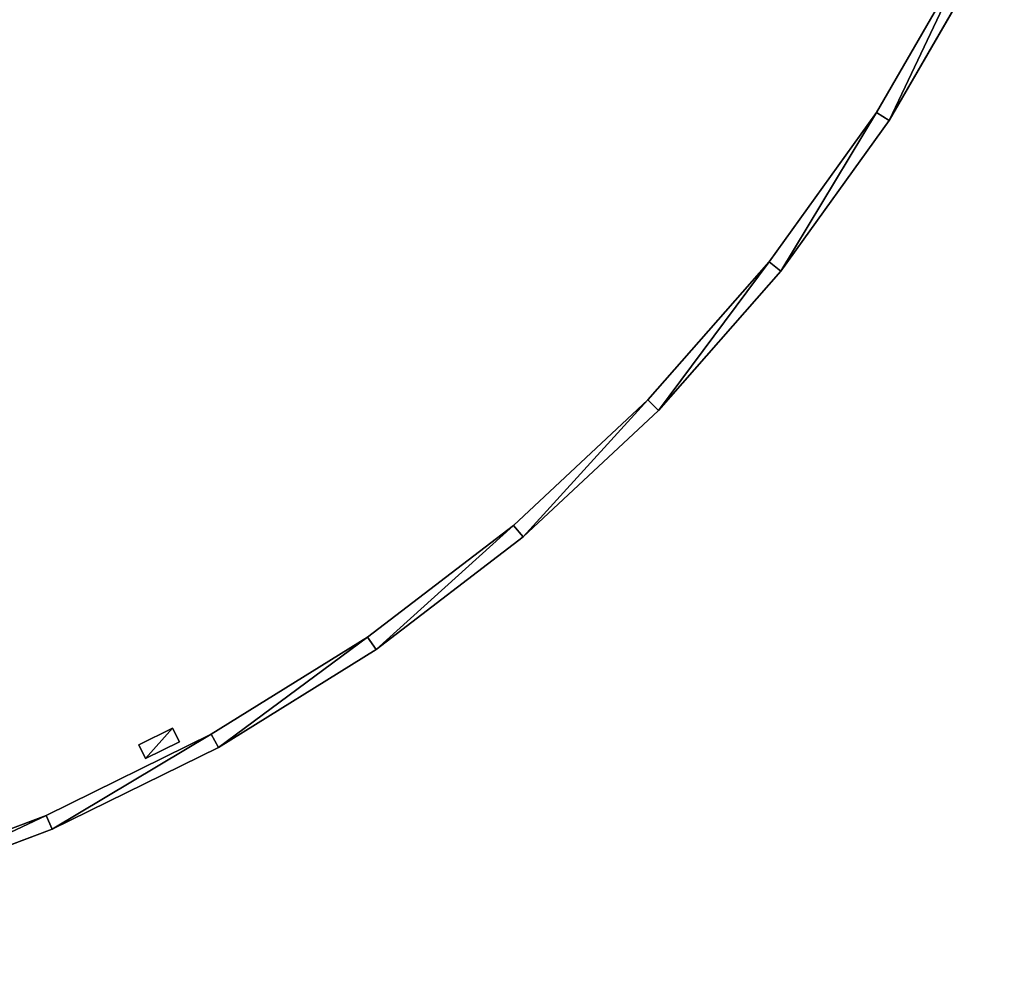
# Model space of a CAD drawing. Extents: x 8 to 690, y 8 to 312.
# Tile 73 of 256: x 218 to 296, y 8 to 86. Entities that reach past the tile are written whole.
import ezdxf

# ---------------------------------------------------------------- set-up
doc = ezdxf.new("R2010")
doc.units = 0
doc.layers.get('0').update_dxf_attribs({"color": 13, "linetype": 'CONTINUOUS'})

# ---------------------------------------------------------------- blocks, each defined once
blk = doc.blocks.new('SKP985B')
for p, q in [((292.905, 95.912, 263.707), (285.519, 83.137, 263.707)), ((285.519, 83.137, 259.917), (292.905, 95.912, 259.917)), ((292.905, 95.912, 460), (285.519, 83.137, 460)), ((285.519, 83.137, 456.211), (292.905, 95.912, 456.211)), ((286.539, 82.479, 263.707), (293.985, 95.356, 263.707)), ((293.985, 95.356, 456.211), (286.539, 82.479, 456.211)), ((286.539, 82.479, 259.917), (293.985, 95.356, 259.917)), ((293.985, 95.356, 263.707), (286.539, 82.479, 263.707)), ((286.539, 82.479, 456.211), (293.985, 95.356, 456.211)), ((293.985, 95.356, 460), (286.539, 82.479, 460)), ((285.519, 83.137, 263.707), (276.916, 71.149, 263.707)), ((276.916, 71.149, 259.917), (285.519, 83.137, 259.917)), ((285.519, 83.137, 460), (276.916, 71.149, 460)), ((276.916, 71.149, 456.211), (285.519, 83.137, 456.211)), ((285.519, 83.137, 263.707), (285.519, 83.137, 259.917)), ((285.519, 83.137, 460), (285.519, 83.137, 456.211)), ((277.867, 70.393, 263.707), (286.539, 82.479, 263.707)), ((286.539, 82.479, 456.211), (277.867, 70.393, 456.211)), ((277.867, 70.393, 259.917), (286.539, 82.479, 259.917)), ((286.539, 82.479, 263.707), (277.867, 70.393, 263.707)), ((277.867, 70.393, 456.211), (286.539, 82.479, 456.211)), ((286.539, 82.479, 460), (277.867, 70.393, 460)), ((286.539, 82.479, 456.211), (286.539, 82.479, 263.707)), ((286.539, 82.479, 259.917), (286.539, 82.479, 263.707)), ((286.539, 82.479, 456.211), (286.539, 82.479, 460)), ((276.916, 71.149, 263.707), (267.18, 60.061, 263.707)), ((267.18, 60.061, 259.917), (276.916, 71.149, 259.917)), ((276.916, 71.149, 460), (267.18, 60.061, 460)), ((267.18, 60.061, 456.211), (276.916, 71.149, 456.211)), ((276.916, 71.149, 263.707), (276.916, 71.149, 259.917)), ((276.916, 71.149, 460), (276.916, 71.149, 456.211)), ((268.052, 59.216, 263.707), (277.867, 70.393, 263.707)), ((277.867, 70.393, 456.211), (268.052, 59.216, 456.211)), ((268.052, 59.216, 259.917), (277.867, 70.393, 259.917)), ((277.867, 70.393, 263.707), (268.052, 59.216, 263.707)), ((268.052, 59.216, 456.211), (277.867, 70.393, 456.211)), ((277.867, 70.393, 460), (268.052, 59.216, 460)), ((277.867, 70.393, 456.211), (277.867, 70.393, 263.707)), ((277.867, 70.393, 259.917), (277.867, 70.393, 263.707)), ((277.867, 70.393, 456.211), (277.867, 70.393, 460)), ((267.18, 60.061, 263.707), (256.404, 49.98, 263.707)), ((256.404, 49.98, 259.917), (267.18, 60.061, 259.917)), ((267.18, 60.061, 460), (256.404, 49.98, 460)), ((256.404, 49.98, 456.211), (267.18, 60.061, 456.211)), ((267.18, 60.061, 263.707), (267.18, 60.061, 259.917)), ((267.18, 60.061, 460), (267.18, 60.061, 456.211)), ((257.188, 49.054, 263.707), (268.052, 59.216, 263.707)), ((268.052, 59.216, 456.211), (257.188, 49.054, 456.211)), ((257.188, 49.054, 259.917), (268.052, 59.216, 259.917)), ((268.052, 59.216, 263.707), (257.188, 49.054, 263.707)), ((257.188, 49.054, 456.211), (268.052, 59.216, 456.211)), ((268.052, 59.216, 460), (257.188, 49.054, 460)), ((268.052, 59.216, 456.211), (268.052, 59.216, 263.707)), ((268.052, 59.216, 259.917), (268.052, 59.216, 263.707)), ((268.052, 59.216, 456.211), (268.052, 59.216, 460)), ((256.404, 49.98, 263.707), (244.691, 41.005, 263.707)), ((244.691, 41.005, 259.917), (256.404, 49.98, 259.917)), ((256.404, 49.98, 460), (244.691, 41.005, 460)), ((244.691, 41.005, 456.211), (256.404, 49.98, 456.211)), ((256.404, 49.98, 263.707), (256.404, 49.98, 259.917)), ((256.404, 49.98, 460), (256.404, 49.98, 456.211)), ((245.381, 40.006, 263.707), (257.188, 49.054, 263.707)), ((257.188, 49.054, 456.211), (245.381, 40.006, 456.211)), ((245.381, 40.006, 259.917), (257.188, 49.054, 259.917)), ((257.188, 49.054, 263.707), (245.381, 40.006, 263.707)), ((245.381, 40.006, 456.211), (257.188, 49.054, 456.211)), ((257.188, 49.054, 460), (245.381, 40.006, 460)), ((257.188, 49.054, 456.211), (257.188, 49.054, 263.707)), ((257.188, 49.054, 259.917), (257.188, 49.054, 263.707)), ((257.188, 49.054, 456.211), (257.188, 49.054, 460)), ((244.691, 41.005, 263.707), (232.155, 33.221, 263.707)), ((232.155, 33.221, 259.917), (244.691, 41.005, 259.917)), ((244.691, 41.005, 460), (232.155, 33.221, 460)), ((232.155, 33.221, 456.211), (244.691, 41.005, 456.211)), ((244.691, 41.005, 263.707), (244.691, 41.005, 259.917)), ((244.691, 41.005, 460), (244.691, 41.005, 456.211)), ((232.744, 32.159, 263.707), (245.381, 40.006, 263.707)), ((245.381, 40.006, 456.211), (232.744, 32.159, 456.211)), ((232.744, 32.159, 259.917), (245.381, 40.006, 259.917)), ((245.381, 40.006, 263.707), (232.744, 32.159, 263.707)), ((232.744, 32.159, 456.211), (245.381, 40.006, 456.211)), ((245.381, 40.006, 460), (232.744, 32.159, 460)), ((245.381, 40.006, 456.211), (245.381, 40.006, 263.707)), ((245.381, 40.006, 259.917), (245.381, 40.006, 263.707)), ((245.381, 40.006, 456.211), (245.381, 40.006, 460)), ((232.155, 33.221, 263.707), (218.917, 26.703, 263.707)), ((218.917, 26.703, 259.917), (232.155, 33.221, 259.917)), ((232.155, 33.221, 460), (218.917, 26.703, 460)), ((218.917, 26.703, 456.211), (232.155, 33.221, 456.211)), ((226.348, 32.362, 259.917), (229.068, 33.702, 259.917)), ((226.348, 32.362, 460), (229.068, 33.702, 460)), ((229.068, 33.702, 259.917), (229.604, 32.614, 259.917)), ((229.068, 33.702, 460), (229.068, 33.702, 259.917)), ((229.068, 33.702, 460), (229.604, 32.614, 460)), ((232.155, 33.221, 263.707), (232.155, 33.221, 259.917)), ((232.155, 33.221, 460), (232.155, 33.221, 456.211)), ((229.604, 32.614, 259.917), (226.884, 31.275, 259.917)), ((229.604, 32.614, 460), (226.884, 31.275, 460)), ((229.604, 32.614, 259.917), (229.604, 32.614, 460)), ((219.399, 25.589, 263.707), (232.744, 32.159, 263.707)), ((232.744, 32.159, 456.211), (219.399, 25.589, 456.211)), ((219.399, 25.589, 259.917), (232.744, 32.159, 259.917)), ((232.744, 32.159, 263.707), (219.399, 25.589, 263.707)), ((219.399, 25.589, 456.211), (232.744, 32.159, 456.211)), ((232.744, 32.159, 460), (219.399, 25.589, 460)), ((226.884, 31.275, 259.917), (226.348, 32.362, 259.917)), ((226.884, 31.275, 460), (226.348, 32.362, 460)), ((226.348, 32.362, 460), (226.348, 32.362, 259.917)), ((232.744, 32.159, 456.211), (232.744, 32.159, 263.707)), ((232.744, 32.159, 259.917), (232.744, 32.159, 263.707)), ((232.744, 32.159, 456.211), (232.744, 32.159, 460)), ((226.884, 31.275, 460), (226.884, 31.275, 259.917)), ((218.917, 26.703, 263.707), (205.103, 21.514, 263.707)), ((205.103, 21.514, 259.917), (218.917, 26.703, 259.917)), ((218.917, 26.703, 460), (205.103, 21.514, 460)), ((205.103, 21.514, 456.211), (218.917, 26.703, 456.211)), ((218.917, 26.703, 263.707), (218.917, 26.703, 259.917)), ((218.917, 26.703, 460), (218.917, 26.703, 456.211)), ((205.474, 20.358, 263.707), (219.399, 25.589, 263.707)), ((219.399, 25.589, 456.211), (205.474, 20.358, 456.211)), ((205.474, 20.358, 259.917), (219.399, 25.589, 259.917)), ((219.399, 25.589, 263.707), (205.474, 20.358, 263.707)), ((205.474, 20.358, 456.211), (219.399, 25.589, 456.211)), ((219.399, 25.589, 460), (205.474, 20.358, 460)), ((219.399, 25.589, 456.211), (219.399, 25.589, 263.707)), ((219.399, 25.589, 259.917), (219.399, 25.589, 263.707)), ((219.399, 25.589, 456.211), (219.399, 25.589, 460))]:
    blk.add_line(p, q)
at = {"color": 7}
mesh = blk.add_polyface(dxfattribs=at)
corners = [(8.135, 177.183, 259.917), (8.602, 147.472, 259.917), (7.639, 162.316, 259.917), (8.853, 162.335, 259.917), (9.345, 177.083, 259.917), (10.086, 191.929, 259.917), (11.281, 191.711, 259.917), (13.473, 206.414, 259.917), (14.641, 206.08, 259.917), (18.264, 220.496, 259.917), (19.393, 220.05, 259.917), (24.412, 234.042, 259.917), (25.491, 233.486, 259.917), (31.857, 246.919, 259.917), (32.877, 246.261, 259.917), (40.53, 259.005, 259.917), (41.48, 258.25, 259.917), (50.345, 270.182, 259.917), (51.216, 269.337, 259.917), (61.208, 280.344, 259.917), (61.993, 279.418, 259.917), (73.015, 289.392, 259.917), (73.705, 288.393, 259.917), (85.652, 297.239, 259.917), (86.241, 296.177, 259.917), (98.997, 303.809, 259.917), (99.479, 302.695, 259.917), (112.922, 309.04, 259.917), (113.293, 307.884, 259.917), (127.293, 312.881, 259.917), (127.549, 311.694, 259.917), (141.971, 315.295, 259.917), (142.109, 314.089, 259.917), (156.815, 316.258, 259.917), (156.834, 315.044, 259.917), (171.682, 315.762, 259.917), (171.582, 314.552, 259.917), (186.21, 312.617, 259.917), (186.428, 313.811, 259.917), (200.579, 309.257, 259.917), (200.913, 310.424, 259.917), (214.549, 304.505, 259.917), (214.996, 305.633, 259.917), (227.985, 298.406, 259.917), (228.541, 299.486, 259.917), (240.76, 291.02, 259.917), (241.418, 292.04, 259.917), (252.749, 282.417, 259.917), (253.504, 283.368, 259.917), (263.837, 272.681, 259.917), (264.681, 273.553, 259.917), (273.917, 261.905, 259.917), (274.843, 262.689, 259.917), (282.892, 250.192, 259.917), (283.891, 250.882, 259.917), (290.676, 237.656, 259.917), (291.738, 238.245, 259.917), (297.194, 224.418, 259.917), (298.308, 224.9, 259.917), (302.383, 210.604, 259.917), (303.539, 210.975, 259.917), (306.193, 196.349, 259.917), (307.38, 196.604, 259.917), (308.588, 181.788, 259.917), (309.794, 181.926, 259.917), (309.543, 167.063, 259.917), (9.809, 147.61, 259.917), (11.016, 132.794, 259.917), (12.203, 133.05, 259.917), (14.857, 118.423, 259.917), (16.013, 118.794, 259.917), (20.088, 104.498, 259.917), (21.202, 104.98, 259.917), (26.658, 91.153, 259.917), (27.72, 91.742, 259.917), (34.505, 78.516, 259.917), (35.504, 79.206, 259.917), (43.553, 66.709, 259.917), (44.48, 67.494, 259.917), (53.715, 55.845, 259.917), (54.56, 56.717, 259.917), (64.892, 46.03, 259.917), (65.648, 46.981, 259.917), (76.978, 37.358, 259.917), (77.637, 38.378, 259.917), (89.855, 29.912, 259.917), (90.411, 30.992, 259.917), (103.401, 23.765, 259.917), (103.848, 24.894, 259.917), (117.483, 18.974, 259.917), (117.818, 20.141, 259.917), (131.968, 15.587, 259.917), (132.186, 16.782, 259.917), (146.714, 13.636, 259.917), (146.814, 14.846, 259.917), (161.581, 13.14, 259.917), (161.562, 14.354, 259.917), (176.287, 15.31, 259.917), (176.425, 14.103, 259.917), (190.848, 17.704, 259.917), (191.103, 16.517, 259.917), (205.103, 21.514, 259.917), (205.474, 20.358, 259.917), (218.917, 26.703, 259.917), (219.399, 25.589, 259.917), (232.155, 33.221, 259.917), (232.744, 32.159, 259.917), (244.691, 41.005, 259.917), (245.381, 40.006, 259.917), (256.404, 49.98, 259.917), (257.188, 49.054, 259.917), (267.18, 60.061, 259.917), (268.052, 59.216, 259.917), (276.916, 71.149, 259.917), (277.867, 70.393, 259.917), (285.519, 83.137, 259.917), (286.539, 82.479, 259.917), (292.905, 95.912, 259.917), (293.985, 95.356, 259.917), (299.004, 109.349, 259.917), (300.132, 108.902, 259.917), (303.756, 123.318, 259.917), (304.923, 122.984, 259.917), (307.116, 137.687, 259.917), (308.31, 137.469, 259.917), (309.051, 152.315, 259.917), (310.261, 152.215, 259.917), (310.757, 167.082, 259.917)]
mesh.append_faces([[corners[k] for k in face] for face in [(0, 1, 2), (126, 64, 127)]], dxfattribs={"vtx0": -1, "color": 7})
mesh.append_faces([[corners[k] for k in face] for face in [(3, 0, 4), (4, 5, 6), (6, 7, 8), (8, 9, 10), (10, 11, 12), (12, 13, 14), (14, 15, 16), (16, 17, 18), (18, 19, 20), (20, 21, 22), (22, 23, 24), (24, 25, 26), (26, 27, 28), (28, 29, 30), (30, 31, 32), (32, 33, 34), (34, 35, 36), (36, 35, 37), (37, 38, 39), (39, 40, 41), (41, 42, 43), (43, 44, 45), (45, 46, 47), (47, 48, 49), (49, 50, 51), (51, 52, 53), (53, 54, 55), (55, 56, 57), (57, 58, 59), (59, 60, 61), (61, 62, 63), (63, 64, 65), (1, 66, 67), (66, 1, 3), (67, 68, 69), (69, 70, 71), (71, 72, 73), (73, 74, 75), (75, 76, 77), (77, 78, 79), (79, 80, 81), (81, 82, 83), (83, 84, 85), (85, 86, 87), (87, 88, 89), (89, 90, 91), (91, 92, 93), (93, 94, 95), (95, 97, 98), (98, 99, 100), (100, 101, 102), (102, 103, 104), (104, 105, 106), (106, 107, 108), (108, 109, 110), (110, 111, 112), (112, 113, 114), (114, 115, 116), (116, 117, 118), (118, 119, 120), (120, 121, 122), (122, 123, 124), (124, 125, 126)]], dxfattribs={"vtx0": -1, "vtx1": -1, "color": 7})
mesh.append_faces([[corners[k] for k in face] for face in [(1, 0, 3), (126, 65, 64)]], dxfattribs={"vtx0": -1, "vtx1": -1, "vtx2": -1, "color": 7})
mesh.append_faces([[corners[k] for k in face] for face in [(4, 0, 5), (6, 5, 7), (8, 7, 9), (10, 9, 11), (12, 11, 13), (14, 13, 15), (16, 15, 17), (18, 17, 19), (20, 19, 21), (22, 21, 23), (24, 23, 25), (26, 25, 27), (28, 27, 29), (30, 29, 31), (32, 31, 33), (34, 33, 35), (37, 35, 38), (39, 38, 40), (41, 40, 42), (43, 42, 44), (45, 44, 46), (47, 46, 48), (49, 48, 50), (51, 50, 52), (53, 52, 54), (55, 54, 56), (57, 56, 58), (59, 58, 60), (61, 60, 62), (63, 62, 64), (67, 66, 68), (69, 68, 70), (71, 70, 72), (73, 72, 74), (75, 74, 76), (77, 76, 78), (79, 78, 80), (81, 80, 82), (83, 82, 84), (85, 84, 86), (87, 86, 88), (89, 88, 90), (91, 90, 92), (93, 92, 94), (95, 94, 96), (95, 96, 97), (98, 97, 99), (100, 99, 101), (102, 101, 103), (104, 103, 105), (106, 105, 107), (108, 107, 109), (110, 109, 111), (112, 111, 113), (114, 113, 115), (116, 115, 117), (118, 117, 119), (120, 119, 121), (122, 121, 123), (124, 123, 125), (126, 125, 65)]], dxfattribs={"vtx0": -1, "vtx2": -1, "color": 7})
mesh = blk.add_polyface(dxfattribs=at)
corners = [(8.602, 147.472, 263.707), (9.809, 147.61, 263.707), (8.853, 162.335, 263.707), (11.016, 132.794, 263.707), (12.203, 133.05, 263.707), (14.857, 118.423, 263.707), (16.013, 118.794, 263.707), (20.088, 104.498, 263.707), (21.202, 104.98, 263.707), (26.658, 91.153, 263.707), (27.72, 91.742, 263.707), (34.505, 78.516, 263.707), (35.504, 79.206, 263.707), (43.553, 66.709, 263.707), (44.48, 67.494, 263.707), (53.715, 55.845, 263.707), (54.56, 56.717, 263.707), (64.892, 46.03, 263.707), (65.648, 46.981, 263.707), (76.978, 37.358, 263.707), (77.637, 38.378, 263.707), (89.855, 29.912, 263.707), (90.411, 30.992, 263.707), (103.401, 23.765, 263.707), (103.848, 24.894, 263.707), (117.483, 18.974, 263.707), (117.818, 20.141, 263.707), (131.968, 15.587, 263.707), (132.186, 16.782, 263.707), (146.714, 13.636, 263.707), (146.814, 14.846, 263.707), (161.581, 13.14, 263.707), (161.562, 14.354, 263.707), (176.287, 15.31, 263.707), (165.212, 13.376, 263.707), (176.425, 14.103, 263.707), (190.848, 17.704, 263.707), (191.103, 16.517, 263.707), (205.103, 21.514, 263.707), (205.474, 20.358, 263.707), (218.917, 26.703, 263.707), (219.399, 25.589, 263.707), (232.155, 33.221, 263.707), (232.744, 32.159, 263.707), (244.691, 41.005, 263.707), (245.381, 40.006, 263.707), (256.404, 49.98, 263.707), (257.188, 49.054, 263.707), (267.18, 60.061, 263.707), (268.052, 59.216, 263.707), (276.916, 71.149, 263.707), (277.867, 70.393, 263.707), (285.519, 83.137, 263.707), (286.539, 82.479, 263.707), (292.905, 95.912, 263.707), (293.985, 95.356, 263.707), (299.004, 109.349, 263.707), (300.132, 108.902, 263.707), (303.756, 123.318, 263.707), (304.923, 122.984, 263.707), (307.116, 137.687, 263.707), (308.31, 137.469, 263.707), (309.051, 152.315, 263.707), (310.261, 152.215, 263.707), (309.543, 167.063, 263.707), (309.794, 181.926, 263.707), (310.757, 167.082, 263.707), (8.135, 177.183, 263.707), (7.639, 162.316, 263.707), (9.345, 177.083, 263.707), (10.086, 191.929, 263.707), (11.281, 191.711, 263.707), (13.473, 206.414, 263.707), (14.641, 206.08, 263.707), (18.264, 220.496, 263.707), (19.393, 220.05, 263.707), (24.412, 234.042, 263.707), (25.491, 233.486, 263.707), (31.857, 246.919, 263.707), (32.877, 246.261, 263.707), (40.53, 259.005, 263.707), (41.48, 258.25, 263.707), (50.345, 270.182, 263.707), (51.216, 269.337, 263.707), (61.208, 280.344, 263.707), (61.993, 279.418, 263.707), (73.015, 289.392, 263.707), (73.705, 288.393, 263.707), (85.652, 297.239, 263.707), (86.241, 296.177, 263.707), (98.997, 303.809, 263.707), (99.479, 302.695, 263.707), (112.922, 309.04, 263.707), (113.293, 307.884, 263.707), (127.293, 312.881, 263.707), (127.549, 311.694, 263.707), (141.971, 315.295, 263.707), (142.109, 314.089, 263.707), (156.815, 316.258, 263.707), (156.834, 315.044, 263.707), (171.682, 315.762, 263.707), (171.582, 314.552, 263.707), (186.21, 312.617, 263.707), (186.428, 313.811, 263.707), (200.579, 309.257, 263.707), (200.913, 310.424, 263.707), (214.549, 304.505, 263.707), (214.996, 305.633, 263.707), (227.985, 298.406, 263.707), (228.541, 299.486, 263.707), (240.76, 291.02, 263.707), (241.418, 292.04, 263.707), (252.749, 282.417, 263.707), (253.504, 283.368, 263.707), (263.837, 272.681, 263.707), (264.681, 273.553, 263.707), (273.917, 261.905, 263.707), (274.843, 262.689, 263.707), (282.892, 250.192, 263.707), (283.891, 250.882, 263.707), (290.676, 237.656, 263.707), (291.738, 238.245, 263.707), (297.194, 224.418, 263.707), (298.308, 224.9, 263.707), (302.383, 210.604, 263.707), (303.539, 210.975, 263.707), (306.193, 196.349, 263.707), (307.38, 196.604, 263.707), (308.588, 181.788, 263.707)]
mesh.append_faces([[corners[k] for k in face] for face in [(65, 63, 66), (0, 67, 68)]], dxfattribs={"vtx0": -1, "color": 7})
mesh.append_faces([[corners[k] for k in face] for face in [(1, 3, 4), (4, 5, 6), (6, 7, 8), (8, 9, 10), (10, 11, 12), (12, 13, 14), (14, 15, 16), (16, 17, 18), (18, 19, 20), (20, 21, 22), (22, 23, 24), (24, 25, 26), (26, 27, 28), (28, 29, 30), (30, 31, 32), (32, 31, 33), (33, 35, 36), (36, 37, 38), (38, 39, 40), (40, 41, 42), (42, 43, 44), (44, 45, 46), (46, 47, 48), (48, 49, 50), (50, 51, 52), (52, 53, 54), (54, 55, 56), (56, 57, 58), (58, 59, 60), (60, 61, 62), (62, 63, 64), (67, 69, 70), (70, 71, 72), (72, 73, 74), (74, 75, 76), (76, 77, 78), (78, 79, 80), (80, 81, 82), (82, 83, 84), (84, 85, 86), (86, 87, 88), (88, 89, 90), (90, 91, 92), (92, 93, 94), (94, 95, 96), (96, 97, 98), (98, 99, 100), (100, 102, 103), (103, 104, 105), (105, 106, 107), (107, 108, 109), (109, 110, 111), (111, 112, 113), (113, 114, 115), (115, 116, 117), (117, 118, 119), (119, 120, 121), (121, 122, 123), (123, 124, 125), (125, 126, 127), (127, 128, 65)]], dxfattribs={"vtx0": -1, "vtx1": -1, "color": 7})
mesh.append_faces([[corners[k] for k in face] for face in [(64, 63, 65), (67, 0, 2)]], dxfattribs={"vtx0": -1, "vtx1": -1, "vtx2": -1, "color": 7})
mesh.append_faces([[corners[k] for k in face] for face in [(0, 1, 2), (1, 0, 3), (4, 3, 5), (6, 5, 7), (8, 7, 9), (10, 9, 11), (12, 11, 13), (14, 13, 15), (16, 15, 17), (18, 17, 19), (20, 19, 21), (22, 21, 23), (24, 23, 25), (26, 25, 27), (28, 27, 29), (30, 29, 31), (33, 31, 34), (33, 34, 35), (36, 35, 37), (38, 37, 39), (40, 39, 41), (42, 41, 43), (44, 43, 45), (46, 45, 47), (48, 47, 49), (50, 49, 51), (52, 51, 53), (54, 53, 55), (56, 55, 57), (58, 57, 59), (60, 59, 61), (62, 61, 63), (67, 2, 69), (70, 69, 71), (72, 71, 73), (74, 73, 75), (76, 75, 77), (78, 77, 79), (80, 79, 81), (82, 81, 83), (84, 83, 85), (86, 85, 87), (88, 87, 89), (90, 89, 91), (92, 91, 93), (94, 93, 95), (96, 95, 97), (98, 97, 99), (100, 99, 101), (100, 101, 102), (103, 102, 104), (105, 104, 106), (107, 106, 108), (109, 108, 110), (111, 110, 112), (113, 112, 114), (115, 114, 116), (117, 116, 118), (119, 118, 120), (121, 120, 122), (123, 122, 124), (125, 124, 126), (127, 126, 128), (65, 128, 64)]], dxfattribs={"vtx0": -1, "vtx2": -1, "color": 7})
mesh = blk.add_polyface(dxfattribs=at)
corners = [(8.135, 177.183, 456.211), (8.602, 147.472, 456.211), (7.639, 162.316, 456.211), (8.853, 162.335, 456.211), (9.345, 177.083, 456.211), (10.086, 191.929, 456.211), (11.281, 191.711, 456.211), (13.473, 206.414, 456.211), (14.641, 206.08, 456.211), (18.264, 220.496, 456.211), (19.393, 220.05, 456.211), (24.412, 234.042, 456.211), (25.491, 233.486, 456.211), (31.857, 246.919, 456.211), (32.877, 246.261, 456.211), (40.53, 259.005, 456.211), (41.48, 258.25, 456.211), (50.345, 270.182, 456.211), (51.216, 269.337, 456.211), (61.208, 280.344, 456.211), (61.993, 279.418, 456.211), (73.015, 289.392, 456.211), (73.705, 288.393, 456.211), (85.652, 297.239, 456.211), (86.241, 296.177, 456.211), (98.997, 303.809, 456.211), (99.479, 302.695, 456.211), (112.922, 309.04, 456.211), (113.293, 307.884, 456.211), (127.293, 312.881, 456.211), (127.549, 311.694, 456.211), (141.971, 315.295, 456.211), (142.109, 314.089, 456.211), (156.815, 316.258, 456.211), (156.834, 315.044, 456.211), (171.682, 315.762, 456.211), (171.582, 314.552, 456.211), (186.21, 312.617, 456.211), (186.428, 313.811, 456.211), (200.579, 309.257, 456.211), (200.913, 310.424, 456.211), (214.549, 304.505, 456.211), (214.996, 305.633, 456.211), (227.985, 298.406, 456.211), (228.541, 299.486, 456.211), (240.76, 291.02, 456.211), (241.418, 292.04, 456.211), (252.749, 282.417, 456.211), (253.504, 283.368, 456.211), (263.837, 272.681, 456.211), (264.681, 273.553, 456.211), (273.917, 261.905, 456.211), (274.843, 262.689, 456.211), (282.892, 250.192, 456.211), (283.891, 250.882, 456.211), (290.676, 237.656, 456.211), (291.738, 238.245, 456.211), (297.194, 224.418, 456.211), (298.308, 224.9, 456.211), (302.383, 210.604, 456.211), (303.539, 210.975, 456.211), (306.193, 196.349, 456.211), (307.38, 196.604, 456.211), (308.588, 181.788, 456.211), (309.794, 181.926, 456.211), (309.543, 167.063, 456.211), (9.809, 147.61, 456.211), (11.016, 132.794, 456.211), (12.203, 133.05, 456.211), (14.857, 118.423, 456.211), (16.013, 118.794, 456.211), (20.088, 104.498, 456.211), (21.202, 104.98, 456.211), (26.658, 91.153, 456.211), (27.72, 91.742, 456.211), (34.505, 78.516, 456.211), (35.504, 79.206, 456.211), (43.553, 66.709, 456.211), (44.48, 67.494, 456.211), (53.715, 55.845, 456.211), (54.56, 56.717, 456.211), (64.892, 46.03, 456.211), (65.648, 46.981, 456.211), (76.978, 37.358, 456.211), (77.637, 38.378, 456.211), (89.855, 29.912, 456.211), (90.411, 30.992, 456.211), (103.401, 23.765, 456.211), (103.848, 24.894, 456.211), (117.483, 18.974, 456.211), (117.818, 20.141, 456.211), (131.968, 15.587, 456.211), (132.186, 16.782, 456.211), (146.714, 13.636, 456.211), (146.814, 14.846, 456.211), (161.581, 13.14, 456.211), (161.562, 14.354, 456.211), (176.287, 15.31, 456.211), (176.425, 14.103, 456.211), (190.848, 17.704, 456.211), (191.103, 16.517, 456.211), (205.103, 21.514, 456.211), (205.474, 20.358, 456.211), (218.917, 26.703, 456.211), (219.399, 25.589, 456.211), (232.155, 33.221, 456.211), (232.744, 32.159, 456.211), (244.691, 41.005, 456.211), (245.381, 40.006, 456.211), (256.404, 49.98, 456.211), (257.188, 49.054, 456.211), (267.18, 60.061, 456.211), (268.052, 59.216, 456.211), (276.916, 71.149, 456.211), (277.867, 70.393, 456.211), (285.519, 83.137, 456.211), (286.539, 82.479, 456.211), (292.905, 95.912, 456.211), (293.985, 95.356, 456.211), (299.004, 109.349, 456.211), (300.132, 108.902, 456.211), (303.756, 123.318, 456.211), (304.923, 122.984, 456.211), (307.116, 137.687, 456.211), (308.31, 137.469, 456.211), (309.051, 152.315, 456.211), (310.261, 152.215, 456.211), (310.757, 167.082, 456.211)]
mesh.append_faces([[corners[k] for k in face] for face in [(0, 1, 2), (126, 64, 127)]], dxfattribs={"vtx0": -1, "color": 7})
mesh.append_faces([[corners[k] for k in face] for face in [(3, 0, 4), (4, 5, 6), (6, 7, 8), (8, 9, 10), (10, 11, 12), (12, 13, 14), (14, 15, 16), (16, 17, 18), (18, 19, 20), (20, 21, 22), (22, 23, 24), (24, 25, 26), (26, 27, 28), (28, 29, 30), (30, 31, 32), (32, 33, 34), (34, 35, 36), (36, 35, 37), (37, 38, 39), (39, 40, 41), (41, 42, 43), (43, 44, 45), (45, 46, 47), (47, 48, 49), (49, 50, 51), (51, 52, 53), (53, 54, 55), (55, 56, 57), (57, 58, 59), (59, 60, 61), (61, 62, 63), (63, 64, 65), (1, 66, 67), (66, 1, 3), (67, 68, 69), (69, 70, 71), (71, 72, 73), (73, 74, 75), (75, 76, 77), (77, 78, 79), (79, 80, 81), (81, 82, 83), (83, 84, 85), (85, 86, 87), (87, 88, 89), (89, 90, 91), (91, 92, 93), (93, 94, 95), (95, 97, 98), (98, 99, 100), (100, 101, 102), (102, 103, 104), (104, 105, 106), (106, 107, 108), (108, 109, 110), (110, 111, 112), (112, 113, 114), (114, 115, 116), (116, 117, 118), (118, 119, 120), (120, 121, 122), (122, 123, 124), (124, 125, 126)]], dxfattribs={"vtx0": -1, "vtx1": -1, "color": 7})
mesh.append_faces([[corners[k] for k in face] for face in [(1, 0, 3), (126, 65, 64)]], dxfattribs={"vtx0": -1, "vtx1": -1, "vtx2": -1, "color": 7})
mesh.append_faces([[corners[k] for k in face] for face in [(4, 0, 5), (6, 5, 7), (8, 7, 9), (10, 9, 11), (12, 11, 13), (14, 13, 15), (16, 15, 17), (18, 17, 19), (20, 19, 21), (22, 21, 23), (24, 23, 25), (26, 25, 27), (28, 27, 29), (30, 29, 31), (32, 31, 33), (34, 33, 35), (37, 35, 38), (39, 38, 40), (41, 40, 42), (43, 42, 44), (45, 44, 46), (47, 46, 48), (49, 48, 50), (51, 50, 52), (53, 52, 54), (55, 54, 56), (57, 56, 58), (59, 58, 60), (61, 60, 62), (63, 62, 64), (67, 66, 68), (69, 68, 70), (71, 70, 72), (73, 72, 74), (75, 74, 76), (77, 76, 78), (79, 78, 80), (81, 80, 82), (83, 82, 84), (85, 84, 86), (87, 86, 88), (89, 88, 90), (91, 90, 92), (93, 92, 94), (95, 94, 96), (95, 96, 97), (98, 97, 99), (100, 99, 101), (102, 101, 103), (104, 103, 105), (106, 105, 107), (108, 107, 109), (110, 109, 111), (112, 111, 113), (114, 113, 115), (116, 115, 117), (118, 117, 119), (120, 119, 121), (122, 121, 123), (124, 123, 125), (126, 125, 65)]], dxfattribs={"vtx0": -1, "vtx2": -1, "color": 7})
mesh = blk.add_polyface(dxfattribs=at)
corners = [(8.602, 147.472, 460), (9.809, 147.61, 460), (8.853, 162.335, 460), (11.016, 132.794, 460), (12.203, 133.05, 460), (14.857, 118.423, 460), (16.013, 118.794, 460), (20.088, 104.498, 460), (21.202, 104.98, 460), (26.658, 91.153, 460), (27.72, 91.742, 460), (34.505, 78.516, 460), (35.504, 79.206, 460), (43.553, 66.709, 460), (44.48, 67.494, 460), (53.715, 55.845, 460), (54.56, 56.717, 460), (64.892, 46.03, 460), (65.648, 46.981, 460), (76.978, 37.358, 460), (77.637, 38.378, 460), (89.855, 29.912, 460), (90.411, 30.992, 460), (103.401, 23.765, 460), (103.848, 24.894, 460), (117.483, 18.974, 460), (117.818, 20.141, 460), (131.968, 15.587, 460), (132.186, 16.782, 460), (146.714, 13.636, 460), (146.814, 14.846, 460), (161.581, 13.14, 460), (161.562, 14.354, 460), (176.287, 15.31, 460), (165.212, 13.376, 460), (176.425, 14.103, 460), (190.848, 17.704, 460), (191.103, 16.517, 460), (205.103, 21.514, 460), (205.474, 20.358, 460), (218.917, 26.703, 460), (219.399, 25.589, 460), (232.155, 33.221, 460), (232.744, 32.159, 460), (244.691, 41.005, 460), (245.381, 40.006, 460), (256.404, 49.98, 460), (257.188, 49.054, 460), (267.18, 60.061, 460), (268.052, 59.216, 460), (276.916, 71.149, 460), (277.867, 70.393, 460), (285.519, 83.137, 460), (286.539, 82.479, 460), (292.905, 95.912, 460), (293.985, 95.356, 460), (299.004, 109.349, 460), (300.132, 108.902, 460), (303.756, 123.318, 460), (304.923, 122.984, 460), (307.116, 137.687, 460), (308.31, 137.469, 460), (309.051, 152.315, 460), (310.261, 152.215, 460), (309.543, 167.063, 460), (309.794, 181.926, 460), (310.757, 167.082, 460), (8.135, 177.183, 460), (7.639, 162.316, 460), (9.345, 177.083, 460), (10.086, 191.929, 460), (11.281, 191.711, 460), (13.473, 206.414, 460), (14.641, 206.08, 460), (18.264, 220.496, 460), (19.393, 220.05, 460), (24.412, 234.042, 460), (25.491, 233.486, 460), (31.857, 246.919, 460), (32.877, 246.261, 460), (40.53, 259.005, 460), (41.48, 258.25, 460), (50.345, 270.182, 460), (51.216, 269.337, 460), (61.208, 280.344, 460), (61.993, 279.418, 460), (73.015, 289.392, 460), (73.705, 288.393, 460), (85.652, 297.239, 460), (86.241, 296.177, 460), (98.997, 303.809, 460), (99.479, 302.695, 460), (112.922, 309.04, 460), (113.293, 307.884, 460), (127.293, 312.881, 460), (127.549, 311.694, 460), (141.971, 315.295, 460), (142.109, 314.089, 460), (156.815, 316.258, 460), (156.834, 315.044, 460), (171.682, 315.762, 460), (171.582, 314.552, 460), (186.21, 312.617, 460), (186.428, 313.811, 460), (200.579, 309.257, 460), (200.913, 310.424, 460), (214.549, 304.505, 460), (214.996, 305.633, 460), (227.985, 298.406, 460), (228.541, 299.486, 460), (240.76, 291.02, 460), (241.418, 292.04, 460), (252.749, 282.417, 460), (253.504, 283.368, 460), (263.837, 272.681, 460), (264.681, 273.553, 460), (273.917, 261.905, 460), (274.843, 262.689, 460), (282.892, 250.192, 460), (283.891, 250.882, 460), (290.676, 237.656, 460), (291.738, 238.245, 460), (297.194, 224.418, 460), (298.308, 224.9, 460), (302.383, 210.604, 460), (303.539, 210.975, 460), (306.193, 196.349, 460), (307.38, 196.604, 460), (308.588, 181.788, 460)]
mesh.append_faces([[corners[k] for k in face] for face in [(65, 63, 66), (0, 67, 68)]], dxfattribs={"vtx0": -1, "color": 7})
mesh.append_faces([[corners[k] for k in face] for face in [(1, 3, 4), (4, 5, 6), (6, 7, 8), (8, 9, 10), (10, 11, 12), (12, 13, 14), (14, 15, 16), (16, 17, 18), (18, 19, 20), (20, 21, 22), (22, 23, 24), (24, 25, 26), (26, 27, 28), (28, 29, 30), (30, 31, 32), (32, 31, 33), (33, 35, 36), (36, 37, 38), (38, 39, 40), (40, 41, 42), (42, 43, 44), (44, 45, 46), (46, 47, 48), (48, 49, 50), (50, 51, 52), (52, 53, 54), (54, 55, 56), (56, 57, 58), (58, 59, 60), (60, 61, 62), (62, 63, 64), (67, 69, 70), (70, 71, 72), (72, 73, 74), (74, 75, 76), (76, 77, 78), (78, 79, 80), (80, 81, 82), (82, 83, 84), (84, 85, 86), (86, 87, 88), (88, 89, 90), (90, 91, 92), (92, 93, 94), (94, 95, 96), (96, 97, 98), (98, 99, 100), (100, 102, 103), (103, 104, 105), (105, 106, 107), (107, 108, 109), (109, 110, 111), (111, 112, 113), (113, 114, 115), (115, 116, 117), (117, 118, 119), (119, 120, 121), (121, 122, 123), (123, 124, 125), (125, 126, 127), (127, 128, 65)]], dxfattribs={"vtx0": -1, "vtx1": -1, "color": 7})
mesh.append_faces([[corners[k] for k in face] for face in [(64, 63, 65), (67, 0, 2)]], dxfattribs={"vtx0": -1, "vtx1": -1, "vtx2": -1, "color": 7})
mesh.append_faces([[corners[k] for k in face] for face in [(0, 1, 2), (1, 0, 3), (4, 3, 5), (6, 5, 7), (8, 7, 9), (10, 9, 11), (12, 11, 13), (14, 13, 15), (16, 15, 17), (18, 17, 19), (20, 19, 21), (22, 21, 23), (24, 23, 25), (26, 25, 27), (28, 27, 29), (30, 29, 31), (33, 31, 34), (33, 34, 35), (36, 35, 37), (38, 37, 39), (40, 39, 41), (42, 41, 43), (44, 43, 45), (46, 45, 47), (48, 47, 49), (50, 49, 51), (52, 51, 53), (54, 53, 55), (56, 55, 57), (58, 57, 59), (60, 59, 61), (62, 61, 63), (67, 2, 69), (70, 69, 71), (72, 71, 73), (74, 73, 75), (76, 75, 77), (78, 77, 79), (80, 79, 81), (82, 81, 83), (84, 83, 85), (86, 85, 87), (88, 87, 89), (90, 89, 91), (92, 91, 93), (94, 93, 95), (96, 95, 97), (98, 97, 99), (100, 99, 101), (100, 101, 102), (103, 102, 104), (105, 104, 106), (107, 106, 108), (109, 108, 110), (111, 110, 112), (113, 112, 114), (115, 114, 116), (117, 116, 118), (119, 118, 120), (121, 120, 122), (123, 122, 124), (125, 124, 126), (127, 126, 128), (65, 128, 64)]], dxfattribs={"vtx0": -1, "vtx2": -1, "color": 7})
mesh = blk.add_polyface(dxfattribs=at)
corners = [(292.905, 95.912, 263.707), (285.519, 83.137, 259.917), (285.519, 83.137, 263.707), (292.905, 95.912, 259.917)]
mesh.append_faces([[corners[k] for k in face] for face in [(0, 1, 2), (1, 0, 3)]], dxfattribs={"vtx0": -1, "color": 7})
mesh = blk.add_polyface(dxfattribs=at)
corners = [(292.905, 95.912, 460), (285.519, 83.137, 456.211), (285.519, 83.137, 460), (292.905, 95.912, 456.211)]
mesh.append_faces([[corners[k] for k in face] for face in [(0, 1, 2), (1, 0, 3)]], dxfattribs={"vtx0": -1, "color": 7})
mesh = blk.add_polyface(dxfattribs=at)
corners = [(293.985, 95.356, 263.707), (286.539, 82.479, 456.211), (286.539, 82.479, 263.707), (293.985, 95.356, 456.211)]
mesh.append_faces([[corners[k] for k in face] for face in [(0, 1, 2), (1, 0, 3)]], dxfattribs={"vtx0": -1, "color": 7})
mesh = blk.add_polyface(dxfattribs=at)
corners = [(293.985, 95.356, 259.917), (286.539, 82.479, 263.707), (286.539, 82.479, 259.917), (293.985, 95.356, 263.707)]
mesh.append_faces([[corners[k] for k in face] for face in [(0, 1, 2), (1, 0, 3)]], dxfattribs={"vtx0": -1, "color": 7})
mesh = blk.add_polyface(dxfattribs=at)
corners = [(293.985, 95.356, 456.211), (286.539, 82.479, 460), (286.539, 82.479, 456.211), (293.985, 95.356, 460)]
mesh.append_faces([[corners[k] for k in face] for face in [(0, 1, 2), (1, 0, 3)]], dxfattribs={"vtx0": -1, "color": 7})
mesh = blk.add_polyface(dxfattribs=at)
corners = [(285.519, 83.137, 263.707), (276.916, 71.149, 259.917), (276.916, 71.149, 263.707), (285.519, 83.137, 259.917)]
mesh.append_faces([[corners[k] for k in face] for face in [(0, 1, 2), (1, 0, 3)]], dxfattribs={"vtx0": -1, "color": 7})
mesh = blk.add_polyface(dxfattribs=at)
corners = [(285.519, 83.137, 460), (276.916, 71.149, 456.211), (276.916, 71.149, 460), (285.519, 83.137, 456.211)]
mesh.append_faces([[corners[k] for k in face] for face in [(0, 1, 2), (1, 0, 3)]], dxfattribs={"vtx0": -1, "color": 7})
mesh = blk.add_polyface(dxfattribs=at)
corners = [(286.539, 82.479, 263.707), (277.867, 70.393, 456.211), (277.867, 70.393, 263.707), (286.539, 82.479, 456.211)]
mesh.append_faces([[corners[k] for k in face] for face in [(0, 1, 2), (1, 0, 3)]], dxfattribs={"vtx0": -1, "color": 7})
mesh = blk.add_polyface(dxfattribs=at)
corners = [(286.539, 82.479, 259.917), (277.867, 70.393, 263.707), (277.867, 70.393, 259.917), (286.539, 82.479, 263.707)]
mesh.append_faces([[corners[k] for k in face] for face in [(0, 1, 2), (1, 0, 3)]], dxfattribs={"vtx0": -1, "color": 7})
mesh = blk.add_polyface(dxfattribs=at)
corners = [(286.539, 82.479, 456.211), (277.867, 70.393, 460), (277.867, 70.393, 456.211), (286.539, 82.479, 460)]
mesh.append_faces([[corners[k] for k in face] for face in [(0, 1, 2), (1, 0, 3)]], dxfattribs={"vtx0": -1, "color": 7})
mesh = blk.add_polyface(dxfattribs=at)
corners = [(276.916, 71.149, 263.707), (267.18, 60.061, 259.917), (267.18, 60.061, 263.707), (276.916, 71.149, 259.917)]
mesh.append_faces([[corners[k] for k in face] for face in [(0, 1, 2), (1, 0, 3)]], dxfattribs={"vtx0": -1, "color": 7})
mesh = blk.add_polyface(dxfattribs=at)
corners = [(276.916, 71.149, 460), (267.18, 60.061, 456.211), (267.18, 60.061, 460), (276.916, 71.149, 456.211)]
mesh.append_faces([[corners[k] for k in face] for face in [(0, 1, 2), (1, 0, 3)]], dxfattribs={"vtx0": -1, "color": 7})
mesh = blk.add_polyface(dxfattribs=at)
corners = [(277.867, 70.393, 263.707), (268.052, 59.216, 456.211), (268.052, 59.216, 263.707), (277.867, 70.393, 456.211)]
mesh.append_faces([[corners[k] for k in face] for face in [(0, 1, 2), (1, 0, 3)]], dxfattribs={"vtx0": -1, "color": 7})
mesh = blk.add_polyface(dxfattribs=at)
corners = [(277.867, 70.393, 259.917), (268.052, 59.216, 263.707), (268.052, 59.216, 259.917), (277.867, 70.393, 263.707)]
mesh.append_faces([[corners[k] for k in face] for face in [(0, 1, 2), (1, 0, 3)]], dxfattribs={"vtx0": -1, "color": 7})
mesh = blk.add_polyface(dxfattribs=at)
corners = [(277.867, 70.393, 456.211), (268.052, 59.216, 460), (268.052, 59.216, 456.211), (277.867, 70.393, 460)]
mesh.append_faces([[corners[k] for k in face] for face in [(0, 1, 2), (1, 0, 3)]], dxfattribs={"vtx0": -1, "color": 7})
mesh = blk.add_polyface(dxfattribs=at)
corners = [(256.404, 49.98, 263.707), (267.18, 60.061, 259.917), (256.404, 49.98, 259.917), (267.18, 60.061, 263.707)]
mesh.append_faces([[corners[k] for k in face] for face in [(0, 1, 2), (1, 0, 3)]], dxfattribs={"vtx0": -1, "color": 7})
mesh = blk.add_polyface(dxfattribs=at)
corners = [(256.404, 49.98, 460), (267.18, 60.061, 456.211), (256.404, 49.98, 456.211), (267.18, 60.061, 460)]
mesh.append_faces([[corners[k] for k in face] for face in [(0, 1, 2), (1, 0, 3)]], dxfattribs={"vtx0": -1, "color": 7})
mesh = blk.add_polyface(dxfattribs=at)
corners = [(268.052, 59.216, 456.211), (257.188, 49.054, 263.707), (268.052, 59.216, 263.707), (257.188, 49.054, 456.211)]
mesh.append_faces([[corners[k] for k in face] for face in [(0, 1, 2), (1, 0, 3)]], dxfattribs={"vtx0": -1, "color": 7})
mesh = blk.add_polyface(dxfattribs=at)
corners = [(268.052, 59.216, 263.707), (257.188, 49.054, 259.917), (268.052, 59.216, 259.917), (257.188, 49.054, 263.707)]
mesh.append_faces([[corners[k] for k in face] for face in [(0, 1, 2), (1, 0, 3)]], dxfattribs={"vtx0": -1, "color": 7})
mesh = blk.add_polyface(dxfattribs=at)
corners = [(268.052, 59.216, 460), (257.188, 49.054, 456.211), (268.052, 59.216, 456.211), (257.188, 49.054, 460)]
mesh.append_faces([[corners[k] for k in face] for face in [(0, 1, 2), (1, 0, 3)]], dxfattribs={"vtx0": -1, "color": 7})
mesh = blk.add_polyface(dxfattribs=at)
corners = [(244.691, 41.005, 263.707), (256.404, 49.98, 259.917), (244.691, 41.005, 259.917), (256.404, 49.98, 263.707)]
mesh.append_faces([[corners[k] for k in face] for face in [(0, 1, 2), (1, 0, 3)]], dxfattribs={"vtx0": -1, "color": 7})
mesh = blk.add_polyface(dxfattribs=at)
corners = [(244.691, 41.005, 460), (256.404, 49.98, 456.211), (244.691, 41.005, 456.211), (256.404, 49.98, 460)]
mesh.append_faces([[corners[k] for k in face] for face in [(0, 1, 2), (1, 0, 3)]], dxfattribs={"vtx0": -1, "color": 7})
mesh = blk.add_polyface(dxfattribs=at)
corners = [(257.188, 49.054, 456.211), (245.381, 40.006, 263.707), (257.188, 49.054, 263.707), (245.381, 40.006, 456.211)]
mesh.append_faces([[corners[k] for k in face] for face in [(0, 1, 2), (1, 0, 3)]], dxfattribs={"vtx0": -1, "color": 7})
mesh = blk.add_polyface(dxfattribs=at)
corners = [(257.188, 49.054, 263.707), (245.381, 40.006, 259.917), (257.188, 49.054, 259.917), (245.381, 40.006, 263.707)]
mesh.append_faces([[corners[k] for k in face] for face in [(0, 1, 2), (1, 0, 3)]], dxfattribs={"vtx0": -1, "color": 7})
mesh = blk.add_polyface(dxfattribs=at)
corners = [(257.188, 49.054, 460), (245.381, 40.006, 456.211), (257.188, 49.054, 456.211), (245.381, 40.006, 460)]
mesh.append_faces([[corners[k] for k in face] for face in [(0, 1, 2), (1, 0, 3)]], dxfattribs={"vtx0": -1, "color": 7})
mesh = blk.add_polyface(dxfattribs=at)
corners = [(232.155, 33.221, 263.707), (244.691, 41.005, 259.917), (232.155, 33.221, 259.917), (244.691, 41.005, 263.707)]
mesh.append_faces([[corners[k] for k in face] for face in [(0, 1, 2), (1, 0, 3)]], dxfattribs={"vtx0": -1, "color": 7})
mesh = blk.add_polyface(dxfattribs=at)
corners = [(232.155, 33.221, 460), (244.691, 41.005, 456.211), (232.155, 33.221, 456.211), (244.691, 41.005, 460)]
mesh.append_faces([[corners[k] for k in face] for face in [(0, 1, 2), (1, 0, 3)]], dxfattribs={"vtx0": -1, "color": 7})
mesh = blk.add_polyface(dxfattribs=at)
corners = [(245.381, 40.006, 456.211), (232.744, 32.159, 263.707), (245.381, 40.006, 263.707), (232.744, 32.159, 456.211)]
mesh.append_faces([[corners[k] for k in face] for face in [(0, 1, 2), (1, 0, 3)]], dxfattribs={"vtx0": -1, "color": 7})
mesh = blk.add_polyface(dxfattribs=at)
corners = [(245.381, 40.006, 263.707), (232.744, 32.159, 259.917), (245.381, 40.006, 259.917), (232.744, 32.159, 263.707)]
mesh.append_faces([[corners[k] for k in face] for face in [(0, 1, 2), (1, 0, 3)]], dxfattribs={"vtx0": -1, "color": 7})
mesh = blk.add_polyface(dxfattribs=at)
corners = [(245.381, 40.006, 460), (232.744, 32.159, 456.211), (245.381, 40.006, 456.211), (232.744, 32.159, 460)]
mesh.append_faces([[corners[k] for k in face] for face in [(0, 1, 2), (1, 0, 3)]], dxfattribs={"vtx0": -1, "color": 7})
mesh = blk.add_polyface(dxfattribs=at)
corners = [(218.917, 26.703, 263.707), (232.155, 33.221, 259.917), (218.917, 26.703, 259.917), (232.155, 33.221, 263.707)]
mesh.append_faces([[corners[k] for k in face] for face in [(0, 1, 2), (1, 0, 3)]], dxfattribs={"vtx0": -1, "color": 7})
mesh = blk.add_polyface(dxfattribs=at)
corners = [(218.917, 26.703, 460), (232.155, 33.221, 456.211), (218.917, 26.703, 456.211), (232.155, 33.221, 460)]
mesh.append_faces([[corners[k] for k in face] for face in [(0, 1, 2), (1, 0, 3)]], dxfattribs={"vtx0": -1, "color": 7})
mesh = blk.add_polyface(dxfattribs=at)
corners = [(229.068, 33.702, 259.917), (226.884, 31.275, 259.917), (226.348, 32.362, 259.917), (229.604, 32.614, 259.917)]
mesh.append_faces([[corners[k] for k in face] for face in [(0, 1, 2), (1, 0, 3)]], dxfattribs={"vtx0": -1, "color": 7})
mesh = blk.add_polyface(dxfattribs=at)
corners = [(226.348, 32.362, 460), (229.068, 33.702, 259.917), (226.348, 32.362, 259.917), (229.068, 33.702, 460)]
mesh.append_faces([[corners[k] for k in face] for face in [(0, 1, 2), (1, 0, 3)]], dxfattribs={"vtx0": -1, "color": 7})
mesh = blk.add_polyface(dxfattribs=at)
corners = [(226.884, 31.275, 460), (229.068, 33.702, 460), (226.348, 32.362, 460), (229.604, 32.614, 460)]
mesh.append_faces([[corners[k] for k in face] for face in [(0, 1, 2), (1, 0, 3)]], dxfattribs={"vtx0": -1, "color": 7})
mesh = blk.add_polyface(dxfattribs=at)
corners = [(229.068, 33.702, 259.917), (229.604, 32.614, 460), (229.604, 32.614, 259.917), (229.068, 33.702, 460)]
mesh.append_faces([[corners[k] for k in face] for face in [(0, 1, 2), (1, 0, 3)]], dxfattribs={"vtx0": -1, "color": 7})
mesh = blk.add_polyface(dxfattribs=at)
corners = [(229.604, 32.614, 460), (226.884, 31.275, 259.917), (229.604, 32.614, 259.917), (226.884, 31.275, 460)]
mesh.append_faces([[corners[k] for k in face] for face in [(0, 1, 2), (1, 0, 3)]], dxfattribs={"vtx0": -1, "color": 7})
mesh = blk.add_polyface(dxfattribs=at)
corners = [(232.744, 32.159, 456.211), (219.399, 25.589, 263.707), (232.744, 32.159, 263.707), (219.399, 25.589, 456.211)]
mesh.append_faces([[corners[k] for k in face] for face in [(0, 1, 2), (1, 0, 3)]], dxfattribs={"vtx0": -1, "color": 7})
mesh = blk.add_polyface(dxfattribs=at)
corners = [(232.744, 32.159, 263.707), (219.399, 25.589, 259.917), (232.744, 32.159, 259.917), (219.399, 25.589, 263.707)]
mesh.append_faces([[corners[k] for k in face] for face in [(0, 1, 2), (1, 0, 3)]], dxfattribs={"vtx0": -1, "color": 7})
mesh = blk.add_polyface(dxfattribs=at)
corners = [(232.744, 32.159, 460), (219.399, 25.589, 456.211), (232.744, 32.159, 456.211), (219.399, 25.589, 460)]
mesh.append_faces([[corners[k] for k in face] for face in [(0, 1, 2), (1, 0, 3)]], dxfattribs={"vtx0": -1, "color": 7})
mesh = blk.add_polyface(dxfattribs=at)
corners = [(226.348, 32.362, 460), (226.884, 31.275, 259.917), (226.884, 31.275, 460), (226.348, 32.362, 259.917)]
mesh.append_faces([[corners[k] for k in face] for face in [(0, 1, 2), (1, 0, 3)]], dxfattribs={"vtx0": -1, "color": 7})
mesh = blk.add_polyface(dxfattribs=at)
corners = [(205.103, 21.514, 263.707), (218.917, 26.703, 259.917), (205.103, 21.514, 259.917), (218.917, 26.703, 263.707)]
mesh.append_faces([[corners[k] for k in face] for face in [(0, 1, 2), (1, 0, 3)]], dxfattribs={"vtx0": -1, "color": 7})
mesh = blk.add_polyface(dxfattribs=at)
corners = [(205.103, 21.514, 460), (218.917, 26.703, 456.211), (205.103, 21.514, 456.211), (218.917, 26.703, 460)]
mesh.append_faces([[corners[k] for k in face] for face in [(0, 1, 2), (1, 0, 3)]], dxfattribs={"vtx0": -1, "color": 7})
mesh = blk.add_polyface(dxfattribs=at)
corners = [(219.399, 25.589, 456.211), (205.474, 20.358, 263.707), (219.399, 25.589, 263.707), (205.474, 20.358, 456.211)]
mesh.append_faces([[corners[k] for k in face] for face in [(0, 1, 2), (1, 0, 3)]], dxfattribs={"vtx0": -1, "color": 7})
mesh = blk.add_polyface(dxfattribs=at)
corners = [(219.399, 25.589, 263.707), (205.474, 20.358, 259.917), (219.399, 25.589, 259.917), (205.474, 20.358, 263.707)]
mesh.append_faces([[corners[k] for k in face] for face in [(0, 1, 2), (1, 0, 3)]], dxfattribs={"vtx0": -1, "color": 7})
mesh = blk.add_polyface(dxfattribs=at)
corners = [(219.399, 25.589, 460), (205.474, 20.358, 456.211), (219.399, 25.589, 456.211), (205.474, 20.358, 460)]
mesh.append_faces([[corners[k] for k in face] for face in [(0, 1, 2), (1, 0, 3)]], dxfattribs={"vtx0": -1, "color": 7})

msp = doc.modelspace()

# ---------------------------------------------------------------- block references
msp.add_blockref('SKP985B', (0.708, -4.709))

doc.saveas('drawing.dxf')
